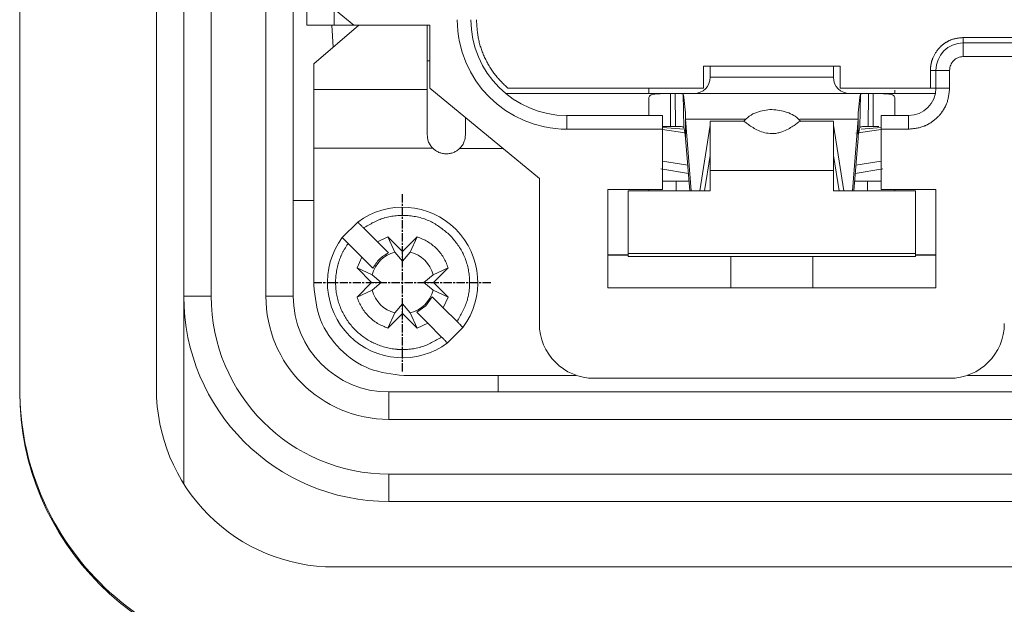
# Model space of a CAD drawing. Header units: millimetres. Extents: x 2665 to 40538, y 289 to 6965.
# Tile 53 of 68: x 10513 to 10585, y 3875 to 3918. Entities that reach past the tile are written whole.
import ezdxf

# ---------------------------------------------------------------- set-up
doc = ezdxf.new("R2010")
doc.units = ezdxf.units.MM
doc.header["$LTSCALE"] = 10
for name, pattern in [('AM_ISO08W050x2', [9, 6, -0.75, 1.5, -0.75]), ('CENTER2', [1.125, 0.75, -0.125, 0.125, -0.125]), ('PHANTOM', [12.7, 6.35, -1.27, 1.27, -1.27, 1.27, -1.27])]:
    doc.linetypes.add(name, pattern=pattern)
doc.layers.add('CEN', color=1, linetype='CENTER2', lineweight=25)
doc.layers.add('LineThick', color=7, linetype='Continuous', lineweight=13)

# ---------------------------------------------------------------- blocks, each defined once
blk = doc.blocks.new('ADSFASDF')
at = {"layer": 'CEN', "linetype": 'AM_ISO08W050x2', "ltscale": 0.01}
for p, q in [((5733.174, -11481.647), (5733.174, -11468.65)), ((5726.675, -11475.149), (5739.672, -11475.149))]:
    blk.add_line(p, q, dxfattribs=at)
blk = doc.blocks.new('VIEW CCC')
at = {"color": 7, "linetype": 'Continuous', "lineweight": 15}
for p, q in [((53841.544, 1081.98), (53841.544, 1197.98)), ((53849.544, 1197.98), (53849.544, 1081.98)), ((53829.544, 1075.211), (53829.544, 1108.267)), ((53839.544, 1108.267), (53839.544, 1075.211)), ((53850.544, 1104.605), (53853.968, 1101.78)), ((53850.544, 1104.605), (53850.544, 1101.78)), ((53850.544, 1101.78), (53852.544, 1101.78)), ((53854.344, 1101.78), (53851.044, 1098.946)), ((53852.358, 1101.78), (53852.462, 1100.163)), ((53852.544, 1101.78), (53853.968, 1101.78)), ((53853.968, 1101.78), (53859.544, 1101.78)), ((53859.344, 1097.079), (53859.344, 1101.78)), ((53859.544, 1101.78), (53859.544, 1097.18)), ((53903.544, 1100.48), (53898.544, 1100.48)), ((53851.044, 1098.946), (53851.044, 1097.079)), ((53859.544, 1099.18), (53859.344, 1099.18)), ((53889.544, 1098.78), (53879.544, 1098.78)), ((53879.544, 1098.78), (53879.544, 1097.18)), ((53880.044, 1098.78), (53880.044, 1097.98)), ((53889.044, 1097.98), (53889.044, 1098.78)), ((53889.544, 1097.18), (53889.544, 1098.78)), ((53896.544, 1098.48), (53896.544, 1097.18)), ((53859.544, 1097.18), (53867.544, 1090.58)), ((53877.144, 1096.78), (53865.09, 1096.78)), ((53879.544, 1097.18), (53865.236, 1097.18)), ((53877.144, 1096.78), (53877.471, 1096.78)), ((53877.471, 1096.78), (53891.618, 1096.78)), ((53896.144, 1097.18), (53889.544, 1097.18)), ((53891.618, 1096.78), (53891.944, 1096.78)), ((53896.504, 1096.78), (53891.944, 1096.78)), ((53896.544, 1097.18), (53896.144, 1097.18)), ((53876.544, 1095.18), (53869.544, 1095.18)), ((53876.544, 1094.18), (53876.544, 1095.18)), ((53894.544, 1095.18), (53892.544, 1095.18)), ((53892.544, 1095.18), (53892.544, 1094.18)), ((53878.24, 1093.527), (53878.24, 1094.904)), ((53878.645, 1089.687), (53878.24, 1094.904)), ((53880.044, 1094.467), (53879.268, 1089.687)), ((53882.454, 1094.767), (53880.037, 1094.767)), ((53880.044, 1094.467), (53880.044, 1093.363)), ((53889.052, 1094.767), (53886.629, 1094.767)), ((53889.82, 1089.687), (53889.044, 1094.467)), ((53889.044, 1093.363), (53889.044, 1094.467)), ((53890.849, 1094.904), (53890.443, 1089.687)), ((53890.849, 1093.527), (53890.849, 1094.904)), ((53878.138, 1094.171), (53876.544, 1094.304)), ((53876.544, 1089.78), (53876.544, 1094.18)), ((53878.182, 1093.915), (53876.544, 1094.159)), ((53877.144, 1094.38), (53876.586, 1094.377)), ((53877.144, 1094.38), (53877.5, 1094.38)), ((53892.544, 1094.159), (53890.683, 1093.882)), ((53892.544, 1094.304), (53891.066, 1094.181)), ((53891.589, 1094.38), (53891.944, 1094.38)), ((53892.365, 1094.379), (53891.944, 1094.38)), ((53892.544, 1094.18), (53892.544, 1089.78)), ((53878.538, 1089.687), (53878.24, 1093.527)), ((53890.849, 1093.527), (53890.55, 1089.687)), ((53851.044, 1092.797), (53851.044, 1082.78)), ((53880.043, 1092.251), (53879.627, 1089.687)), ((53889.462, 1089.687), (53889.046, 1092.251)), ((53880.044, 1089.687), (53880.044, 1091.152)), ((53889.044, 1091.152), (53889.044, 1089.687)), ((53867.544, 1090.58), (53867.544, 1079.98)), ((53877.544, 1090.382), (53877.544, 1089.687)), ((53877.544, 1090.38), (53877.856, 1090.38)), ((53891.233, 1090.38), (53891.544, 1090.38)), ((53891.544, 1089.687), (53891.544, 1090.382)), ((53872.544, 1089.78), (53876.544, 1089.78)), ((53872.544, 1082.58), (53872.544, 1089.78)), ((53874.044, 1085.108), (53874.044, 1089.687)), ((53874.044, 1089.687), (53880.044, 1089.687)), ((53875.544, 1089.687), (53875.544, 1089.78)), ((53889.044, 1089.687), (53895.044, 1089.687)), ((53892.544, 1089.78), (53896.544, 1089.78)), ((53893.544, 1089.78), (53893.544, 1089.687)), ((53895.044, 1089.687), (53895.044, 1085.108)), ((53896.544, 1089.78), (53896.544, 1082.58)), ((53851.044, 1088.98), (53849.544, 1088.98)), ((53853.131, 1086.262), (53854.262, 1087.393)), ((53854.692, 1086.964), (53855.701, 1085.955)), ((53854.569, 1084.823), (53853.56, 1085.832)), ((53855.701, 1085.955), (53856.474, 1086.312)), ((53855.701, 1085.955), (53856.508, 1085.148)), ((53856.474, 1086.312), (53857.544, 1085.243)), ((53856.474, 1086.312), (53856.98, 1085.204)), ((53857.544, 1085.243), (53858.614, 1086.312)), ((53858.108, 1085.204), (53858.614, 1086.312)), ((53856.98, 1085.204), (53857.544, 1084.543)), ((53857.544, 1085.243), (53857.544, 1084.543)), ((53857.544, 1084.543), (53858.108, 1085.204)), ((53895.044, 1085.108), (53874.044, 1085.108)), ((53874.044, 1084.877), (53874.044, 1085.108)), ((53895.044, 1084.877), (53895.044, 1085.108)), ((53854.212, 1084.049), (53854.569, 1084.823)), ((53855.376, 1084.016), (53854.569, 1084.823)), ((53872.544, 1085), (53874.044, 1085)), ((53874.044, 1084.98), (53872.544, 1084.98)), ((53895.044, 1084.877), (53874.044, 1084.877)), ((53881.544, 1082.58), (53881.544, 1084.877)), ((53887.544, 1084.877), (53887.544, 1082.58)), ((53895.044, 1085), (53896.544, 1085)), ((53896.544, 1084.98), (53895.044, 1084.98)), ((53855.282, 1082.98), (53854.212, 1084.049)), ((53855.32, 1083.544), (53854.212, 1084.049)), ((53860.877, 1084.049), (53859.768, 1083.544)), ((53860.877, 1084.049), (53859.807, 1082.98)), ((53854.212, 1081.91), (53855.282, 1082.98)), ((53855.282, 1082.98), (53855.981, 1082.98)), ((53855.981, 1082.98), (53855.32, 1083.544)), ((53855.32, 1082.415), (53855.981, 1082.98)), ((53859.768, 1083.544), (53859.107, 1082.98)), ((53859.107, 1082.98), (53859.768, 1082.415)), ((53859.807, 1082.98), (53859.107, 1082.98)), ((53859.807, 1082.98), (53860.877, 1081.91)), ((53854.212, 1081.91), (53855.32, 1082.415)), ((53859.768, 1082.415), (53860.877, 1081.91)), ((53896.544, 1082.58), (53872.544, 1082.58)), ((53841.544, 1068.273), (53841.544, 1081.98)), ((53859.244, 1081.281), (53859.712, 1081.943)), ((53859.712, 1081.943), (53860.519, 1081.136)), ((53860.877, 1081.91), (53860.519, 1081.136)), ((53856.98, 1080.756), (53856.474, 1079.647)), ((53857.544, 1081.417), (53856.98, 1080.756)), ((53857.544, 1080.717), (53857.544, 1081.417)), ((53858.108, 1080.756), (53857.544, 1081.417)), ((53858.614, 1079.647), (53858.108, 1080.756)), ((53858.581, 1080.812), (53859.244, 1081.281)), ((53859.388, 1080.005), (53858.581, 1080.812)), ((53860.519, 1081.136), (53861.528, 1080.127)), ((53857.544, 1080.717), (53856.474, 1079.647)), ((53858.614, 1079.647), (53857.544, 1080.717)), ((53859.388, 1080.005), (53858.614, 1079.647)), ((53860.397, 1078.996), (53859.388, 1080.005)), ((53861.958, 1079.698), (53860.826, 1078.566)), ((53857.644, 1076.18), (53870.244, 1076.18)), ((53864.544, 1074.98), (53864.544, 1076.18)), ((53870.244, 1076.18), (53870.244, 1076.197)), ((53871.544, 1075.98), (53897.544, 1075.98)), ((53898.844, 1076.197), (53898.844, 1076.18)), ((53898.844, 1076.18), (53911.444, 1076.18)), ((53829.544, 1075.017), (53829.544, 1075.211)), ((53856.544, 1074.98), (53912.544, 1074.98)), ((53912.544, 1066.98), (53856.544, 1066.98)), ((53916.544, 1062.193), (53852.544, 1062.193))]:
    blk.add_line(p, q, dxfattribs=at)
at = {"color": 8, "linetype": 'PHANTOM', "lineweight": 0}
for p, q in [((53843.544, 1081.98), (53843.544, 1197.98)), ((53847.544, 1081.98), (53847.544, 1197.98)), ((53852.544, 1101.78), (53852.544, 1102.955)), ((53898.544, 1100.48), (53898.544, 1100.88)), ((53903.544, 1100.88), (53898.544, 1100.88)), ((53898.544, 1099.48), (53898.544, 1100.48)), ((53903.544, 1099.48), (53898.544, 1099.48)), ((53896.144, 1098.48), (53896.144, 1097.18)), ((53896.144, 1098.48), (53896.544, 1098.48)), ((53897.544, 1098.48), (53896.544, 1098.48)), ((53897.544, 1098.48), (53897.544, 1097.18)), ((53889.044, 1097.98), (53880.044, 1097.98)), ((53851.044, 1097.079), (53859.344, 1097.079)), ((53877.144, 1096.78), (53877.144, 1094.38)), ((53877.5, 1094.38), (53877.471, 1096.78)), ((53878.099, 1094.305), (53878.07, 1096.742)), ((53891.019, 1096.742), (53890.99, 1094.305)), ((53891.618, 1096.78), (53891.589, 1094.38)), ((53891.944, 1094.38), (53891.944, 1096.78)), ((53897.544, 1097.18), (53896.544, 1097.18)), ((53869.544, 1094.18), (53869.544, 1095.18)), ((53894.544, 1094.18), (53894.544, 1095.18)), ((53882.65, 1094.904), (53878.24, 1094.904)), ((53890.849, 1094.904), (53886.583, 1094.904)), ((53876.544, 1094.18), (53869.544, 1094.18)), ((53894.544, 1094.18), (53892.544, 1094.18)), ((53859.743, 1092.799), (53851.044, 1092.797)), ((53861.728, 1092.781), (53864.878, 1092.78)), ((53876.544, 1091.847), (53878.393, 1091.561)), ((53890.696, 1091.561), (53892.544, 1091.847)), ((53876.417, 1091.276), (53878.441, 1090.94)), ((53889.044, 1091.152), (53880.044, 1091.152)), ((53890.648, 1090.94), (53892.671, 1091.276)), ((53843.544, 1081.98), (53841.544, 1081.98)), ((53847.544, 1081.98), (53849.544, 1081.98)), ((53856.544, 1072.98), (53856.544, 1074.98)), ((53912.544, 1072.98), (53856.544, 1072.98)), ((53856.544, 1066.98), (53856.544, 1068.98)), ((53856.544, 1068.98), (53912.544, 1068.98))]:
    blk.add_line(p, q, dxfattribs=at)
for centre, radius, start, end in [((53869.544, 1102.18), 8, 180, 270), ((53898.544, 1098.48), 1, 90, 180), ((53856.544, 1081.98), 13, 180, 270), ((53856.544, 1081.98), 9, 180, 270)]:
    blk.add_arc(centre, radius, start, end, dxfattribs=at)
at = {"color": 7, "linetype": 'Continuous', "lineweight": 15}
for centre, radius, start, end in [((53869.544, 1102.18), 7, 180, 270), ((53898.544, 1098.48), 2, 90, 180), ((53878.844, 1097.98), 1.2, 270, 0), ((53890.244, 1097.98), 1.2, 180, 270), ((53865.748, 1094.674), 12.494, 1.05334, 9.52965), ((53903.341, 1094.674), 12.494, 170.47035, 178.94666), ((53894.544, 1097.18), 2, 270, 0), ((53874.261, 1093.207), 3.991, 4.59362, 15.96896), ((53894.827, 1093.207), 3.991, 164.03104, 175.40638), ((53857.544, 1082.98), 5.5, 323.3636, 126.6364), ((53857.544, 1082.98), 5.5, 143.3636, 306.6364), ((53857.544, 1082.98), 2.294, 104.23528, 165.76472), ((53857.544, 1082.98), 2.294, 14.23528, 75.76472), ((53857.544, 1082.98), 2.294, 194.23528, 255.76472), ((53857.544, 1082.98), 2.294, 284.23528, 345.76472), ((53856.544, 1081.98), 15, 180, 270), ((53856.544, 1081.98), 7, 180, 270), ((53871.544, 1079.98), 4, 180, 270), ((53897.544, 1079.98), 4, 270, 0)]:
    blk.add_arc(centre, radius, start, end, dxfattribs=at)
for centre, major_axis, ratio, start_param, end_param in [((53849.544, 1075.211), (0, 20.028), 0.99859, 1.570796, 3.141593), ((53849.544, 1075.017), (20, 0), 0.996884, 3.141593, 4.712389), ((53852.544, 1075.211), (0, 13.018), 0.99859, 1.570796, 3.141593)]:
    blk.add_ellipse(centre, major_axis=major_axis, ratio=ratio, start_param=start_param, end_param=end_param, dxfattribs=at)
at = {"color": 8, "linetype": 'PHANTOM', "lineweight": 0}
for points, knots in [([(53865.236, 1097.18), (53864.897, 1097.511), (53864.218, 1098.172), (53863.504, 1099.411), (53863.032, 1100.761), (53862.974, 1101.707), (53862.944, 1102.18)], [0, 0, 0, 0, 0.249994, 0.499994, 0.749988, 1, 1, 1, 1]), ([(53898.544, 1100.88), (53898.241, 1100.847), (53897.775, 1100.798), (53897.217, 1100.498), (53896.961, 1100.292), (53896.842, 1100.171), (53896.826, 1100.155), (53896.601, 1099.922), (53896.342, 1099.515), (53896.214, 1099.076), (53896.182, 1098.907), (53896.169, 1098.833), (53896.15, 1098.686), (53896.146, 1098.556), (53896.144, 1098.48)], [0, 0, 0, 0, 0.240168, 0.36979, 0.499892, 0.50056, 0.505297, 0.518004, 0.759363, 0.879409, 0.881186, 0.896328, 0.939388, 1, 1, 1, 1]), ([(53897.544, 1097.18), (53897.504, 1096.803), (53897.442, 1096.22), (53897.068, 1095.521), (53896.681, 1095.044), (53896.203, 1094.656), (53895.504, 1094.282), (53894.922, 1094.22), (53894.544, 1094.18)], [0, 0, 0, 0, 0.239457, 0.369619, 0.500003, 0.630164, 0.760558, 1, 1, 1, 1]), ([(53854.692, 1086.964), (53855.173, 1087.249), (53855.668, 1087.541), (53856.768, 1087.852), (53857.963, 1087.963), (53859.682, 1087.53), (53860.575, 1086.8), (53861.009, 1086.445)], [0, 0, 0, 0, 0.242077, 0.24864, 0.500051, 0.757132, 1, 1, 1, 1]), ([(53860.397, 1078.996), (53859.915, 1078.711), (53859.421, 1078.418), (53858.321, 1078.107), (53857.698, 1078.047), (53856.538, 1078.149), (53855.936, 1078.314), (53854.923, 1078.805), (53854.446, 1079.144), (53853.679, 1079.92), (53853.342, 1080.401), (53852.863, 1081.421), (53852.703, 1082.026), (53852.614, 1083.183), (53852.679, 1083.803), (53852.919, 1084.618), (53853.115, 1085.143), (53853.409, 1085.598), (53853.56, 1085.832)], [0, 0, 0, 0, 0.1209577, 0.1242368, 0.2498545, 0.2536208, 0.3787618, 0.3821897, 0.499764, 0.5033796, 0.6207769, 0.6247212, 0.7496862, 0.7534491, 0.8785876, 0.8817377, 0.9392756, 1, 1, 1, 1]), ([(53861.009, 1086.445), (53861.369, 1086.016), (53861.739, 1085.576), (53862.224, 1084.541), (53862.385, 1083.94), (53862.439, 1083.233), (53862.461, 1082.646), (53862.32, 1081.498), (53861.81, 1080.614), (53861.528, 1080.127)], [0, 0, 0, 0, 0.241905, 0.248468, 0.499681, 0.505987, 0.558336, 0.756537, 1, 1, 1, 1])]:
    blk.add_open_spline(points, degree=3, knots=knots, dxfattribs=at)
at = {"color": 7, "linetype": 'Continuous', "lineweight": 15}
for points, knots in [([(53851.044, 1097.079), (53851.044, 1096.92), (53851.044, 1096.601), (53851.044, 1095.573), (53851.044, 1094.271), (53851.044, 1093.289), (53851.044, 1092.797)], [0, 0, 0, 0, 0.249989, 0.499997, 0.750001, 1, 1, 1, 1]), ([(53859.344, 1097.079), (53859.344, 1096.953), (53859.344, 1096.701), (53859.344, 1095.933), (53859.344, 1094.953), (53859.344, 1094.171), (53859.344, 1093.78)], [0, 0, 0, 0, 0.249983, 0.499986, 0.74999, 1, 1, 1, 1]), ([(53875.544, 1096.78), (53875.544, 1096.801), (53875.544, 1096.834), (53875.544, 1097.087), (53875.544, 1097.18)], [0, 0, 0, 0, 0.636284, 1, 1, 1, 1]), ([(53875.544, 1096.446), (53875.563, 1096.518), (53875.593, 1096.632), (53875.784, 1096.714), (53876.02, 1096.76), (53876.348, 1096.777), (53876.747, 1096.78), (53877.012, 1096.78), (53877.144, 1096.78)], [0, 0, 0, 0, 0.2361791, 0.368858, 0.5002279, 0.6892883, 0.8444798, 1, 1, 1, 1]), ([(53878.07, 1096.742), (53878.058, 1096.751), (53878.035, 1096.767), (53877.906, 1096.777), (53877.757, 1096.779), (53877.613, 1096.78), (53877.52, 1096.78), (53877.471, 1096.78)], [0, 0, 0, 0, 0.242994, 0.499114, 0.695464, 0.837373, 1, 1, 1, 1]), ([(53891.618, 1096.78), (53891.568, 1096.78), (53891.475, 1096.78), (53891.331, 1096.779), (53891.182, 1096.777), (53891.053, 1096.767), (53891.03, 1096.751), (53891.019, 1096.742)], [0, 0, 0, 0, 0.162715, 0.304709, 0.501327, 0.757056, 1, 1, 1, 1]), ([(53891.944, 1096.78), (53892.159, 1096.78), (53892.479, 1096.781), (53892.852, 1096.772), (53893.1, 1096.754), (53893.307, 1096.714), (53893.497, 1096.631), (53893.526, 1096.518), (53893.544, 1096.446)], [0, 0, 0, 0, 0.249868, 0.37231, 0.499858, 0.632045, 0.765216, 1, 1, 1, 1]), ([(53893.544, 1097.039), (53893.544, 1097.001), (53893.544, 1096.809), (53893.544, 1096.793), (53893.544, 1096.78)], [0, 0, 0, 0, 0.197817, 1, 1, 1, 1]), ([(53875.544, 1095.18), (53875.544, 1095.412), (53875.544, 1095.952), (53875.544, 1096.267), (53875.544, 1096.446)], [0, 0, 0, 0, 0.431268, 1, 1, 1, 1]), ([(53893.544, 1096.446), (53893.544, 1096.267), (53893.544, 1095.952), (53893.544, 1095.412), (53893.544, 1095.18)], [0, 0, 0, 0, 0.568732, 1, 1, 1, 1]), ([(53884.544, 1095.624), (53884.168, 1095.581), (53883.588, 1095.515), (53882.881, 1095.162), (53882.603, 1094.874), (53882.467, 1094.733)], [0, 0, 0, 0, 0.485877, 0.748029, 1, 1, 1, 1]), ([(53886.63, 1094.746), (53886.602, 1094.785), (53886.371, 1095.104), (53885.637, 1095.485), (53884.919, 1095.576), (53884.544, 1095.624)], [0, 0, 0, 0, 0.061545, 0.509227, 1, 1, 1, 1]), ([(53862.144, 1095.035), (53862.144, 1095.016), (53862.144, 1094.679), (53862.144, 1094.217), (53862.144, 1093.78)], [0, 0, 0, 0, 0.0545225, 1, 1, 1, 1]), ([(53880.044, 1094.743), (53880.044, 1094.75), (53880.044, 1094.775), (53880.044, 1094.599), (53880.044, 1094.221), (53880.044, 1093.643), (53880.044, 1092.914), (53880.044, 1092.071), (53880.044, 1091.458), (53880.044, 1091.152)], [0, 0, 0, 0, 0.054585, 0.212159, 0.369724, 0.527303, 0.684869, 0.842433, 1, 1, 1, 1]), ([(53884.544, 1093.855), (53884.367, 1093.87), (53884.008, 1093.899), (53883.537, 1094.083), (53883.141, 1094.304), (53882.813, 1094.535), (53882.558, 1094.726), (53882.489, 1094.753), (53882.454, 1094.767)], [0, 0, 0, 0, 0.1415415, 0.286479, 0.4370578, 0.6011278, 0.7982108, 1, 1, 1, 1]), ([(53886.629, 1094.761), (53886.602, 1094.753), (53886.546, 1094.738), (53886.331, 1094.576), (53886.029, 1094.359), (53885.64, 1094.125), (53885.231, 1093.955), (53884.85, 1093.868), (53884.645, 1093.859), (53884.544, 1093.855)], [0, 0, 0, 0, 0.172452, 0.356672, 0.52537, 0.679719, 0.836419, 0.919365, 1, 1, 1, 1]), ([(53889.044, 1091.152), (53889.044, 1091.458), (53889.044, 1092.071), (53889.044, 1092.914), (53889.044, 1093.643), (53889.044, 1094.221), (53889.044, 1094.599), (53889.044, 1094.775), (53889.044, 1094.75), (53889.044, 1094.743)], [0, 0, 0, 0, 0.157567, 0.315131, 0.472697, 0.630276, 0.787841, 0.945415, 1, 1, 1, 1]), ([(53859.743, 1092.799), (53859.677, 1092.876), (53859.544, 1093.03), (53859.385, 1093.363), (53859.36, 1093.621), (53859.344, 1093.78)], [0, 0, 0, 0, 0.2794497, 0.5577813, 1, 1, 1, 1]), ([(53862.144, 1093.78), (53862.127, 1093.616), (53862.1, 1093.352), (53861.933, 1093.013), (53861.796, 1092.858), (53861.728, 1092.781)], [0, 0, 0, 0, 0.447994, 0.72369, 1, 1, 1, 1]), ([(53877.5, 1094.38), (53877.548, 1094.38), (53877.638, 1094.38), (53877.778, 1094.378), (53877.925, 1094.375), (53878.055, 1094.356), (53878.084, 1094.322), (53878.099, 1094.305)], [0, 0, 0, 0, 0.162715, 0.304366, 0.501073, 0.75862, 1, 1, 1, 1]), ([(53890.99, 1094.305), (53891.004, 1094.322), (53891.034, 1094.356), (53891.163, 1094.375), (53891.31, 1094.378), (53891.451, 1094.38), (53891.541, 1094.38), (53891.589, 1094.38)], [0, 0, 0, 0, 0.241376, 0.498943, 0.695506, 0.837235, 1, 1, 1, 1]), ([(53860.744, 1092.38), (53860.651, 1092.385), (53860.466, 1092.396), (53860.199, 1092.482), (53859.95, 1092.612), (53859.813, 1092.738), (53859.744, 1092.8)], [0, 0, 0, 0, 0.25001, 0.500015, 0.750019, 1, 1, 1, 1]), ([(53861.727, 1092.783), (53861.659, 1092.722), (53861.522, 1092.602), (53861.278, 1092.477), (53861.017, 1092.395), (53860.835, 1092.385), (53860.744, 1092.38)], [0, 0, 0, 0, 0.249973, 0.499984, 0.749988, 1, 1, 1, 1]), ([(53880.044, 1092.251), (53880.044, 1092.292), (53880.044, 1092.361), (53880.044, 1092.358), (53880.044, 1092.358)], [0, 0, 0, 0, 0.604758, 1, 1, 1, 1]), ([(53889.045, 1092.358), (53889.045, 1092.358), (53889.045, 1092.361), (53889.045, 1092.292), (53889.045, 1092.251)], [0, 0, 0, 0, 0.395242, 1, 1, 1, 1]), ([(53876.544, 1090.38), (53876.643, 1090.38), (53877.024, 1090.38), (53877.712, 1090.38), (53878.382, 1090.38), (53878.485, 1090.38)], [0, 0, 0, 0, 0.2298491, 0.8821069, 1, 1, 1, 1]), ([(53890.604, 1090.38), (53890.706, 1090.38), (53891.376, 1090.38), (53892.064, 1090.38), (53892.445, 1090.38), (53892.544, 1090.38)], [0, 0, 0, 0, 0.1178931, 0.7701509, 1, 1, 1, 1]), ([(53854.262, 1087.393), (53854.268, 1087.388), (53854.279, 1087.377), (53854.354, 1087.304), (53854.437, 1087.221), (53854.513, 1087.144), (53854.599, 1087.057), (53854.66, 1086.995), (53854.692, 1086.964)], [0, 0, 0, 0, 0.224591, 0.465495, 0.592706, 0.724258, 0.859976, 1, 1, 1, 1]), ([(53853.56, 1085.832), (53853.529, 1085.863), (53853.469, 1085.924), (53853.362, 1086.03), (53853.27, 1086.123), (53853.2, 1086.192), (53853.146, 1086.247), (53853.137, 1086.256), (53853.131, 1086.262)], [0, 0, 0, 0, 0.1391421, 0.2691432, 0.500896, 0.6281476, 0.7584246, 1, 1, 1, 1]), ([(53858.614, 1086.312), (53858.872, 1086.21), (53859.388, 1086.004), (53860.04, 1085.475), (53860.569, 1084.824), (53860.774, 1084.308), (53860.877, 1084.049)], [0, 0, 0, 0, 0.250008, 0.500005, 0.749987, 1, 1, 1, 1]), ([(53856.508, 1085.148), (53856.271, 1085.008), (53855.797, 1084.728), (53855.516, 1084.253), (53855.376, 1084.016)], [0, 0, 0, 0, 0.500002, 1, 1, 1, 1]), ([(53851.044, 1082.78), (53851.143, 1081.915), (53851.342, 1080.185), (53852.868, 1078.004), (53855.05, 1076.477), (53856.779, 1076.279), (53857.644, 1076.18)], [0, 0, 0, 0, 0.249997, 0.5, 0.750001, 1, 1, 1, 1]), ([(53856.474, 1079.647), (53856.216, 1079.75), (53855.7, 1079.956), (53855.049, 1080.485), (53854.52, 1081.136), (53854.314, 1081.652), (53854.212, 1081.91)], [0, 0, 0, 0, 0.250001, 0.499999, 0.749982, 1, 1, 1, 1]), ([(53861.528, 1080.127), (53861.559, 1080.096), (53861.619, 1080.036), (53861.726, 1079.93), (53861.819, 1079.837), (53861.888, 1079.767), (53861.943, 1079.713), (53861.952, 1079.704), (53861.958, 1079.698)], [0, 0, 0, 0, 0.139142, 0.269133, 0.500904, 0.628156, 0.758422, 1, 1, 1, 1]), ([(53860.826, 1078.566), (53860.821, 1078.571), (53860.809, 1078.582), (53860.735, 1078.656), (53860.652, 1078.739), (53860.576, 1078.816), (53860.49, 1078.903), (53860.428, 1078.964), (53860.397, 1078.996)], [0, 0, 0, 0, 0.224598, 0.465492, 0.592704, 0.724277, 0.859986, 1, 1, 1, 1])]:
    blk.add_open_spline(points, degree=3, knots=knots, dxfattribs=at)
at = {"layer": 'LineThick', "color": 6}
blk.add_blockref('ADSFASDF', (48124.37, 12558.129), dxfattribs=at)

msp = doc.modelspace()

# ---------------------------------------------------------------- block references
at = {"lineweight": -3}
msp.add_blockref('VIEW CCC', (-43316.267, 2815.564), dxfattribs=at)

doc.saveas('drawing.dxf')
